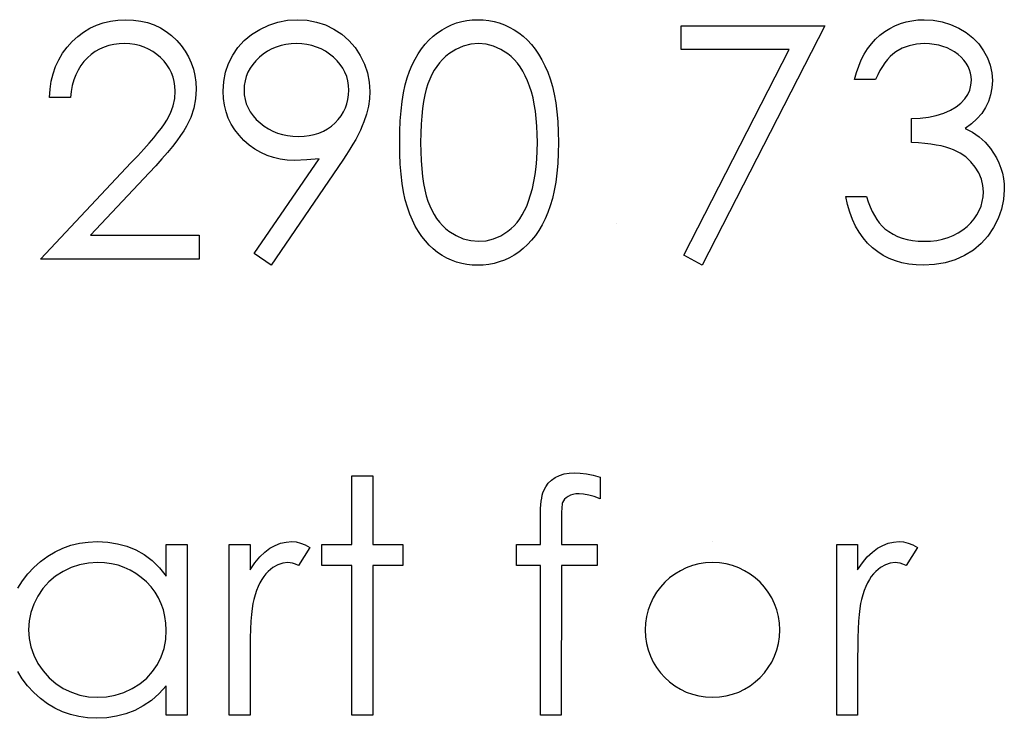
# Model space of a CAD drawing. Header units: inches. Extents: x 370 to 474, y 80 to 168.
# Tile 98 of 170: x 431.206 to 431.787, y 85.072 to 85.484. Entities that reach past the tile are written whole.
import ezdxf

# ---------------------------------------------------------------- set-up
doc = ezdxf.new("R2010")
doc.units = ezdxf.units.IN
doc.header["$LTSCALE"] = 0.5
doc.header["$MEASUREMENT"] = 0

msp = doc.modelspace()

# ---------------------------------------------------------------- linework, layer by layer
at = {"color": 7, "linetype": 'Continuous'}
for p, q in [((431.25549, 85.48234), (431.25972, 85.48336)), ((431.25972, 85.48336), (431.26413, 85.48397)), ((431.26413, 85.48397), (431.26874, 85.48417)), ((431.26874, 85.48417), (431.26874, 85.48417)), ((431.26874, 85.48417), (431.27327, 85.48397)), ((431.27327, 85.48397), (431.2776, 85.48339)), ((431.2776, 85.48339), (431.28169, 85.48245)), ((431.35318, 85.48096), (431.35865, 85.48276)), ((431.35865, 85.48276), (431.36431, 85.48381)), ((431.36431, 85.48381), (431.37013, 85.48417)), ((431.37013, 85.48417), (431.37013, 85.48417)), ((431.37013, 85.48417), (431.37584, 85.48381)), ((431.37584, 85.48381), (431.38134, 85.48279)), ((431.38134, 85.48279), (431.38661, 85.48105)), ((431.46406, 85.48223), (431.46707, 85.48309)), ((431.46707, 85.48309), (431.47016, 85.4837)), ((431.47016, 85.4837), (431.47331, 85.48405)), ((431.47331, 85.48405), (431.47657, 85.48417)), ((431.47657, 85.48417), (431.47657, 85.48417)), ((431.47657, 85.48417), (431.47985, 85.48405)), ((431.47985, 85.48405), (431.48308, 85.4837)), ((431.48308, 85.4837), (431.4862, 85.48309)), ((431.4862, 85.48309), (431.48926, 85.48223)), ((431.72599, 85.48187), (431.72933, 85.48287)), ((431.72933, 85.48287), (431.73278, 85.48359)), ((431.73278, 85.48359), (431.73634, 85.48403)), ((431.73634, 85.48403), (431.74004, 85.48417)), ((431.74004, 85.48417), (431.74004, 85.48417)), ((431.74004, 85.48417), (431.74542, 85.48386)), ((431.74542, 85.48386), (431.75061, 85.48292)), ((431.75061, 85.48292), (431.75561, 85.48138)), ((431.24042, 85.47428), (431.24393, 85.47691)), ((431.24393, 85.47691), (431.2476, 85.47911)), ((431.2476, 85.47911), (431.25144, 85.48094)), ((431.25144, 85.48094), (431.25549, 85.48234)), ((431.28169, 85.48245), (431.28558, 85.48113)), ((431.28558, 85.48113), (431.28922, 85.47939)), ((431.28922, 85.47939), (431.29265, 85.47729)), ((431.29265, 85.47729), (431.29588, 85.47484)), ((431.34302, 85.47539), (431.34791, 85.47848)), ((431.34791, 85.47848), (431.35318, 85.48096)), ((431.38661, 85.48105), (431.39166, 85.47862)), ((431.39166, 85.47862), (431.39635, 85.47555)), ((431.45277, 85.47646), (431.45548, 85.47826)), ((431.45548, 85.47826), (431.45827, 85.47983)), ((431.45827, 85.47983), (431.46111, 85.48116)), ((431.46111, 85.48116), (431.46406, 85.48223)), ((431.48926, 85.48223), (431.49225, 85.48116)), ((431.49225, 85.48116), (431.49514, 85.47983)), ((431.49514, 85.47983), (431.49799, 85.47826)), ((431.49799, 85.47826), (431.50072, 85.47644)), ((431.59656, 85.48063), (431.68136, 85.48063)), ((431.59656, 85.4665), (431.59656, 85.48063)), ((431.68136, 85.48063), (431.60892, 85.3393)), ((431.68136, 85.48063), (431.68136, 85.48063)), ((431.71396, 85.475), (431.71677, 85.47715)), ((431.71677, 85.47715), (431.71972, 85.479)), ((431.71972, 85.479), (431.72279, 85.48058)), ((431.72279, 85.48058), (431.72599, 85.48187)), ((431.75561, 85.48138), (431.76044, 85.47922)), ((431.76044, 85.47922), (431.76491, 85.47655)), ((431.23413, 85.46791), (431.23714, 85.47125)), ((431.23714, 85.47125), (431.24042, 85.47428)), ((431.29588, 85.47484), (431.29886, 85.47196)), ((431.29886, 85.47196), (431.30156, 85.46885)), ((431.33502, 85.4678), (431.33872, 85.47183)), ((431.33872, 85.47183), (431.34302, 85.47539)), ((431.39635, 85.47555), (431.40049, 85.47196)), ((431.40049, 85.47196), (431.40411, 85.4678)), ((431.44549, 85.4697), (431.44775, 85.47219)), ((431.44775, 85.47219), (431.45018, 85.47442)), ((431.45018, 85.47442), (431.45277, 85.47646)), ((431.50072, 85.47644), (431.50334, 85.47439)), ((431.50334, 85.47439), (431.50585, 85.47207)), ((431.50585, 85.47207), (431.5082, 85.46954)), ((431.70888, 85.46992), (431.71131, 85.4726)), ((431.71131, 85.4726), (431.71396, 85.475)), ((431.76491, 85.47655), (431.76883, 85.47343)), ((431.76883, 85.47343), (431.77223, 85.46987)), ((431.23151, 85.46435), (431.23413, 85.46791)), ((431.2508, 85.46534), (431.2484, 85.46363)), ((431.25334, 85.46678), (431.2508, 85.46534)), ((431.25602, 85.46793), (431.25334, 85.46678)), ((431.25883, 85.46885), (431.25602, 85.46793)), ((431.26179, 85.46951), (431.25883, 85.46885)), ((431.26488, 85.46989), (431.26179, 85.46951)), ((431.26811, 85.47003), (431.26488, 85.46989)), ((431.2712, 85.46989), (431.26811, 85.47003)), ((431.26811, 85.47003), (431.26811, 85.47003)), ((431.27415, 85.46951), (431.2712, 85.46989)), ((431.27697, 85.46887), (431.27415, 85.46951)), ((431.2797, 85.46796), (431.27697, 85.46887)), ((431.2823, 85.4668), (431.2797, 85.46796)), ((431.28475, 85.46539), (431.2823, 85.4668)), ((431.2871, 85.46371), (431.28475, 85.46539)), ((431.30156, 85.46885), (431.30388, 85.46559)), ((431.30388, 85.46559), (431.30587, 85.46219)), ((431.3319, 85.46327), (431.33502, 85.4678)), ((431.35241, 85.46551), (431.34998, 85.46388)), ((431.35498, 85.46689), (431.35241, 85.46551)), ((431.35765, 85.46802), (431.35498, 85.46689)), ((431.36044, 85.4689), (431.35765, 85.46802)), ((431.36334, 85.46954), (431.36044, 85.4689)), ((431.36635, 85.46989), (431.36334, 85.46954)), ((431.36949, 85.47003), (431.36635, 85.46989)), ((431.37267, 85.46989), (431.36949, 85.47003)), ((431.36949, 85.47003), (431.36949, 85.47003)), ((431.37571, 85.46954), (431.37267, 85.46989)), ((431.37863, 85.4689), (431.37571, 85.46954)), ((431.38142, 85.46802), (431.37863, 85.4689)), ((431.3841, 85.46689), (431.38142, 85.46802)), ((431.38666, 85.46551), (431.3841, 85.46689)), ((431.38909, 85.46388), (431.38666, 85.46551)), ((431.40411, 85.4678), (431.4072, 85.46308)), ((431.44137, 85.46404), (431.44336, 85.467)), ((431.44336, 85.467), (431.44549, 85.4697)), ((431.4637, 85.46664), (431.45954, 85.46401)), ((431.46798, 85.46854), (431.4637, 85.46664)), ((431.47243, 85.46965), (431.46798, 85.46854)), ((431.47698, 85.47003), (431.47243, 85.46965)), ((431.48148, 85.46965), (431.47698, 85.47003)), ((431.47698, 85.47003), (431.47698, 85.47003)), ((431.48587, 85.46854), (431.48148, 85.46965)), ((431.49012, 85.46664), (431.48587, 85.46854)), ((431.49429, 85.46401), (431.49012, 85.46664)), ((431.5082, 85.46954), (431.51041, 85.46678)), ((431.51041, 85.46678), (431.51248, 85.46374)), ((431.6604, 85.4665), (431.59656, 85.4665)), ((431.59656, 85.4665), (431.59656, 85.4665)), ((431.59824, 85.34518), (431.6604, 85.4665)), ((431.6604, 85.4665), (431.6604, 85.4665)), ((431.70471, 85.46388), (431.70667, 85.46702)), ((431.70667, 85.46702), (431.70888, 85.46992)), ((431.72337, 85.4652), (431.72163, 85.46388)), ((431.72709, 85.46733), (431.72337, 85.4652)), ((431.73112, 85.46882), (431.72709, 85.46733)), ((431.73551, 85.46973), (431.73112, 85.46882)), ((431.74021, 85.47003), (431.73551, 85.46973)), ((431.74313, 85.46992), (431.74021, 85.47003)), ((431.74021, 85.47003), (431.74021, 85.47003)), ((431.74595, 85.46962), (431.74313, 85.46992)), ((431.74862, 85.46912), (431.74595, 85.46962)), ((431.75116, 85.46843), (431.74862, 85.46912)), ((431.75359, 85.46752), (431.75116, 85.46843)), ((431.75588, 85.46642), (431.75359, 85.46752)), ((431.75804, 85.46512), (431.75588, 85.46642)), ((431.77223, 85.46987), (431.7751, 85.46589)), ((431.7751, 85.46589), (431.77736, 85.46164)), ((431.22742, 85.45653), (431.22927, 85.46054)), ((431.22927, 85.46054), (431.23151, 85.46435)), ((431.24407, 85.45949), (431.24224, 85.45709)), ((431.24614, 85.46167), (431.24407, 85.45949)), ((431.2484, 85.46363), (431.24614, 85.46167)), ((431.28933, 85.46178), (431.2871, 85.46371)), ((431.29138, 85.45965), (431.28933, 85.46178)), ((431.29312, 85.45745), (431.29138, 85.45965)), ((431.30587, 85.46219), (431.3075, 85.45869)), ((431.32944, 85.45838), (431.3319, 85.46327)), ((431.34553, 85.45996), (431.34371, 85.45778)), ((431.34766, 85.462), (431.34553, 85.45996)), ((431.34998, 85.46388), (431.34766, 85.462)), ((431.39141, 85.462), (431.38909, 85.46388)), ((431.39354, 85.45996), (431.39141, 85.462)), ((431.39539, 85.45778), (431.39354, 85.45996)), ((431.4072, 85.46308), (431.40966, 85.45802)), ((431.43784, 85.4575), (431.43952, 85.4609)), ((431.43952, 85.4609), (431.44137, 85.46404)), ((431.4557, 85.46067), (431.45396, 85.45872)), ((431.45755, 85.46244), (431.4557, 85.46067)), ((431.45954, 85.46401), (431.45755, 85.46244)), ((431.49628, 85.46241), (431.49429, 85.46401)), ((431.49815, 85.46059), (431.49628, 85.46241)), ((431.49995, 85.45855), (431.49815, 85.46059)), ((431.51248, 85.46374), (431.51441, 85.46048)), ((431.51441, 85.46048), (431.51618, 85.45698)), ((431.70142, 85.45684), (431.70294, 85.46048)), ((431.70294, 85.46048), (431.70471, 85.46388)), ((431.71837, 85.46065), (431.71685, 85.45869)), ((431.71997, 85.46236), (431.71837, 85.46065)), ((431.72163, 85.46388), (431.71997, 85.46236)), ((431.76005, 85.4636), (431.75804, 85.46512)), ((431.7619, 85.46197), (431.76005, 85.4636)), ((431.7635, 85.46026), (431.7619, 85.46197)), ((431.76486, 85.45847), (431.7635, 85.46026)), ((431.77736, 85.46164), (431.77899, 85.45731)), ((431.22593, 85.45228), (431.22742, 85.45653)), ((431.24064, 85.45446), (431.23926, 85.45165)), ((431.24224, 85.45709), (431.24064, 85.45446)), ((431.29461, 85.45515), (431.29312, 85.45745)), ((431.29585, 85.45273), (431.29461, 85.45515)), ((431.3075, 85.45869), (431.30874, 85.45502)), ((431.30874, 85.45502), (431.30965, 85.45121)), ((431.32768, 85.45319), (431.32944, 85.45838)), ((431.34217, 85.45551), (431.3409, 85.45317)), ((431.34371, 85.45778), (431.34217, 85.45551)), ((431.39693, 85.45551), (431.39539, 85.45778)), ((431.3982, 85.45317), (431.39693, 85.45551)), ((431.40966, 85.45802), (431.41142, 85.45278)), ((431.43497, 85.44996), (431.43632, 85.45388)), ((431.43632, 85.45388), (431.43784, 85.4575)), ((431.45087, 85.4543), (431.44949, 85.45181)), ((431.45236, 85.45659), (431.45087, 85.4543)), ((431.45396, 85.45872), (431.45236, 85.45659)), ((431.5016, 85.45629), (431.49995, 85.45855)), ((431.50315, 85.4538), (431.5016, 85.45629)), ((431.50458, 85.4511), (431.50315, 85.4538)), ((431.51618, 85.45698), (431.51783, 85.45322)), ((431.7001, 85.45297), (431.70142, 85.45684)), ((431.71398, 85.45419), (431.71266, 85.45162)), ((431.71536, 85.45653), (431.71398, 85.45419)), ((431.71685, 85.45869), (431.71536, 85.45653)), ((431.76596, 85.45662), (431.76486, 85.45847)), ((431.76682, 85.45466), (431.76596, 85.45662)), ((431.76742, 85.45267), (431.76682, 85.45466)), ((431.77899, 85.45731), (431.77995, 85.45289)), ((431.22414, 85.44315), (431.22485, 85.44784)), ((431.22485, 85.44784), (431.22593, 85.45228)), ((431.23813, 85.44861), (431.23725, 85.44536)), ((431.23926, 85.45165), (431.23813, 85.44861)), ((431.29679, 85.45021), (431.29585, 85.45273)), ((431.29745, 85.44762), (431.29679, 85.45021)), ((431.30965, 85.45121), (431.31018, 85.44729)), ((431.32627, 85.44196), (431.32663, 85.44773)), ((431.32663, 85.44773), (431.32768, 85.45319)), ((431.33919, 85.44812), (431.33877, 85.44544)), ((431.3399, 85.45068), (431.33919, 85.44812)), ((431.3409, 85.45317), (431.3399, 85.45068)), ((431.3992, 85.45068), (431.3982, 85.45317)), ((431.39991, 85.44812), (431.3992, 85.45068)), ((431.40033, 85.44544), (431.39991, 85.44812)), ((431.41142, 85.45278), (431.41247, 85.4474)), ((431.43378, 85.44566), (431.43497, 85.44996)), ((431.44825, 85.44916), (431.44711, 85.44632)), ((431.44949, 85.45181), (431.44825, 85.44916)), ((431.50591, 85.4482), (431.50458, 85.4511)), ((431.50712, 85.44505), (431.50591, 85.4482)), ((431.51783, 85.45322), (431.5193, 85.44919)), ((431.5193, 85.44919), (431.52059, 85.44483)), ((431.69902, 85.44883), (431.7001, 85.45297)), ((431.71139, 85.44883), (431.69902, 85.44883)), ((431.69902, 85.44883), (431.69902, 85.44883)), ((431.71266, 85.45162), (431.71139, 85.44883)), ((431.76781, 85.45057), (431.76742, 85.45267)), ((431.76767, 85.44549), (431.76792, 85.44842)), ((431.76792, 85.44842), (431.76781, 85.45057)), ((431.76792, 85.44842), (431.76792, 85.44842)), ((431.77995, 85.45289), (431.78029, 85.44836)), ((431.78029, 85.44836), (431.78004, 85.444)), ((431.78029, 85.44836), (431.78029, 85.44836)), ((431.2238, 85.43823), (431.22414, 85.44315)), ((431.23658, 85.4419), (431.23617, 85.43823)), ((431.23725, 85.44536), (431.23658, 85.4419)), ((431.29786, 85.44491), (431.29745, 85.44762)), ((431.2977, 85.43763), (431.298, 85.4421)), ((431.298, 85.4421), (431.29786, 85.44491)), ((431.298, 85.4421), (431.298, 85.4421)), ((431.31037, 85.4432), (431.31001, 85.43746)), ((431.31018, 85.44729), (431.31037, 85.4432)), ((431.31037, 85.4432), (431.31037, 85.4432)), ((431.32646, 85.43774), (431.32627, 85.44196)), ((431.32627, 85.44196), (431.32627, 85.44196)), ((431.33877, 85.44544), (431.33863, 85.44265)), ((431.33863, 85.44265), (431.33863, 85.44265)), ((431.33863, 85.44265), (431.33877, 85.43986)), ((431.40047, 85.44265), (431.40033, 85.44544)), ((431.40033, 85.43986), (431.40047, 85.44265)), ((431.40047, 85.44265), (431.40047, 85.44265)), ((431.41247, 85.4474), (431.41283, 85.44182)), ((431.43276, 85.44097), (431.43378, 85.44566)), ((431.44612, 85.44323), (431.44527, 85.43978)), ((431.44711, 85.44632), (431.44612, 85.44323)), ((431.5082, 85.44168), (431.50712, 85.44505)), ((431.52059, 85.44483), (431.52167, 85.44014)), ((431.76574, 85.44), (431.76695, 85.44268)), ((431.76695, 85.44268), (431.76767, 85.44549)), ((431.78004, 85.444), (431.77929, 85.43989)), ((431.23617, 85.43823), (431.2238, 85.43823)), ((431.2238, 85.43823), (431.2238, 85.43823)), ((431.29679, 85.43329), (431.2977, 85.43763)), ((431.31001, 85.43746), (431.30893, 85.43191)), ((431.32704, 85.43368), (431.32646, 85.43774)), ((431.33877, 85.43986), (431.33921, 85.43718)), ((431.33921, 85.43718), (431.33996, 85.43462)), ((431.39933, 85.43462), (431.39997, 85.43718)), ((431.39997, 85.43718), (431.40033, 85.43986)), ((431.41261, 85.43749), (431.41198, 85.43307)), ((431.41283, 85.44182), (431.41261, 85.43749)), ((431.41283, 85.44182), (431.41283, 85.44182)), ((431.43196, 85.43589), (431.43276, 85.44097)), ((431.44527, 85.43978), (431.44452, 85.436)), ((431.50917, 85.4381), (431.5082, 85.44168)), ((431.50994, 85.43429), (431.50917, 85.4381)), ((431.52167, 85.44014), (431.52255, 85.43511)), ((431.76179, 85.435), (431.76403, 85.43741)), ((431.76403, 85.43741), (431.76574, 85.44)), ((431.77929, 85.43989), (431.77802, 85.436)), ((431.29524, 85.42904), (431.29679, 85.43329)), ((431.30893, 85.43191), (431.30717, 85.42653)), ((431.32801, 85.42979), (431.32704, 85.43368)), ((431.33996, 85.43462), (431.34098, 85.43213)), ((431.34098, 85.43213), (431.34231, 85.42976)), ((431.39729, 85.42976), (431.39842, 85.43213)), ((431.39842, 85.43213), (431.39933, 85.43462)), ((431.41198, 85.43307), (431.41087, 85.42852)), ((431.43086, 85.42454), (431.43133, 85.43042)), ((431.43133, 85.43042), (431.43196, 85.43589)), ((431.44394, 85.43183), (431.44347, 85.42733)), ((431.44452, 85.436), (431.44394, 85.43183)), ((431.5106, 85.43023), (431.50994, 85.43429)), ((431.52255, 85.43511), (431.52324, 85.42976)), ((431.75158, 85.42912), (431.75558, 85.43086)), ((431.75558, 85.43086), (431.75898, 85.43282)), ((431.75898, 85.43282), (431.76179, 85.435)), ((431.77626, 85.43233), (431.77399, 85.4289)), ((431.77802, 85.436), (431.77626, 85.43233)), ((431.29168, 85.42272), (431.29309, 85.4249)), ((431.29309, 85.4249), (431.29524, 85.42904)), ((431.30717, 85.42653), (431.30465, 85.42134)), ((431.32933, 85.42609), (431.32801, 85.42979)), ((431.33107, 85.42253), (431.32933, 85.42609)), ((431.34231, 85.42976), (431.34393, 85.4275)), ((431.34393, 85.4275), (431.34584, 85.42534)), ((431.34584, 85.42534), (431.34805, 85.42327)), ((431.39232, 85.42327), (431.39423, 85.42534)), ((431.39423, 85.42534), (431.39588, 85.4275)), ((431.39588, 85.4275), (431.39729, 85.42976)), ((431.41087, 85.42852), (431.40935, 85.42388)), ((431.43058, 85.4183), (431.43086, 85.42454)), ((431.44347, 85.42733), (431.44314, 85.4225)), ((431.5111, 85.42595), (431.5106, 85.43023)), ((431.51149, 85.42145), (431.5111, 85.42595)), ((431.52324, 85.42976), (431.52374, 85.42405)), ((431.73259, 85.42587), (431.73769, 85.42606)), ((431.73259, 85.41173), (431.73259, 85.42587)), ((431.73259, 85.42587), (431.73259, 85.42587)), ((431.73769, 85.42606), (431.74255, 85.4267)), ((431.74255, 85.4267), (431.74719, 85.42769)), ((431.74719, 85.42769), (431.75158, 85.42912)), ((431.77123, 85.4257), (431.76797, 85.42275)), ((431.77399, 85.4289), (431.77123, 85.4257)), ((431.28782, 85.41756), (431.28994, 85.42026)), ((431.28994, 85.42026), (431.29168, 85.42272)), ((431.30305, 85.41869), (431.30115, 85.41579)), ((431.30465, 85.42134), (431.30305, 85.41869)), ((431.33317, 85.41916), (431.33107, 85.42253)), ((431.33568, 85.41596), (431.33317, 85.41916)), ((431.34805, 85.42327), (431.35045, 85.4214)), ((431.35045, 85.4214), (431.35299, 85.41977)), ((431.35299, 85.41977), (431.35567, 85.41839)), ((431.38548, 85.41839), (431.38793, 85.41977)), ((431.38793, 85.41977), (431.3902, 85.4214)), ((431.3902, 85.4214), (431.39232, 85.42327)), ((431.40728, 85.41897), (431.40599, 85.41632)), ((431.40841, 85.42148), (431.40728, 85.41897)), ((431.40935, 85.42388), (431.40841, 85.42148)), ((431.44314, 85.4225), (431.44292, 85.41728)), ((431.51168, 85.4167), (431.51149, 85.42145)), ((431.52374, 85.42405), (431.52402, 85.41803)), ((431.76797, 85.42275), (431.76419, 85.42002)), ((431.76419, 85.42002), (431.76419, 85.42002)), ((431.76419, 85.42002), (431.76853, 85.41778)), ((431.28254, 85.41129), (431.28536, 85.41455)), ((431.28536, 85.41455), (431.28782, 85.41756)), ((431.30115, 85.41579), (431.29889, 85.41267)), ((431.33855, 85.41292), (431.33568, 85.41596)), ((431.3417, 85.41016), (431.33855, 85.41292)), ((431.35567, 85.41839), (431.35843, 85.41728)), ((431.35843, 85.41728), (431.36132, 85.4164)), ((431.36132, 85.4164), (431.36436, 85.41576)), ((431.36436, 85.41576), (431.36751, 85.41541)), ((431.36751, 85.41541), (431.37076, 85.41527)), ((431.37076, 85.41527), (431.37405, 85.41541)), ((431.37405, 85.41541), (431.37714, 85.41576)), ((431.37714, 85.41576), (431.38009, 85.4164)), ((431.38009, 85.4164), (431.38285, 85.41728)), ((431.38285, 85.41728), (431.38548, 85.41839)), ((431.40452, 85.41358), (431.40289, 85.41069)), ((431.40599, 85.41632), (431.40452, 85.41358)), ((431.4305, 85.41168), (431.43058, 85.4183)), ((431.44292, 85.41728), (431.44286, 85.41173)), ((431.51176, 85.41173), (431.51168, 85.4167)), ((431.52402, 85.41803), (431.52413, 85.41168)), ((431.76853, 85.41778), (431.77247, 85.41507)), ((431.77247, 85.41507), (431.77601, 85.4119)), ((431.27584, 85.40395), (431.27937, 85.40776)), ((431.27937, 85.40776), (431.28254, 85.41129)), ((431.29629, 85.40936), (431.29334, 85.40577)), ((431.29889, 85.41267), (431.29629, 85.40936)), ((431.34504, 85.40776), (431.3417, 85.41016)), ((431.34852, 85.40574), (431.34504, 85.40776)), ((431.4011, 85.4077), (431.39911, 85.40459)), ((431.40289, 85.41069), (431.4011, 85.4077)), ((431.43058, 85.40511), (431.4305, 85.41168)), ((431.44286, 85.41173), (431.44292, 85.40621)), ((431.51168, 85.40677), (431.51176, 85.41173)), ((431.51176, 85.41173), (431.51176, 85.41173)), ((431.52413, 85.41168), (431.52402, 85.40536)), ((431.52413, 85.41168), (431.52413, 85.41168)), ((431.73664, 85.41149), (431.73259, 85.41173)), ((431.73259, 85.41173), (431.73259, 85.41173)), ((431.74045, 85.41115), (431.73664, 85.41149)), ((431.74396, 85.41074), (431.74045, 85.41115)), ((431.74719, 85.41024), (431.74396, 85.41074)), ((431.75017, 85.40966), (431.74719, 85.41024)), ((431.75285, 85.40903), (431.75017, 85.40966)), ((431.75528, 85.40828), (431.75285, 85.40903)), ((431.7574, 85.40746), (431.75528, 85.40828)), ((431.76121, 85.40552), (431.7574, 85.40746)), ((431.77601, 85.4119), (431.77913, 85.40826)), ((431.77913, 85.40826), (431.77913, 85.40826)), ((431.77913, 85.40826), (431.78106, 85.4055)), ((431.27194, 85.39986), (431.27584, 85.40395)), ((431.29008, 85.40199), (431.28646, 85.39799)), ((431.29334, 85.40577), (431.29008, 85.40199)), ((431.34465, 85.34618), (431.38296, 85.40218)), ((431.35219, 85.40409), (431.34852, 85.40574)), ((431.356, 85.40279), (431.35219, 85.40409)), ((431.39696, 85.40136), (431.35453, 85.3393)), ((431.36, 85.40188), (431.356, 85.40279)), ((431.36414, 85.40133), (431.36, 85.40188)), ((431.36847, 85.40113), (431.36414, 85.40133)), ((431.37562, 85.40141), (431.36847, 85.40113)), ((431.38296, 85.40218), (431.37562, 85.40141)), ((431.38296, 85.40218), (431.38296, 85.40218)), ((431.39911, 85.40459), (431.39696, 85.40136)), ((431.39696, 85.40136), (431.39696, 85.40136)), ((431.43086, 85.3989), (431.43058, 85.40511)), ((431.44292, 85.40621), (431.44314, 85.40102)), ((431.51102, 85.39735), (431.51143, 85.40196)), ((431.51143, 85.40196), (431.51168, 85.40677)), ((431.52402, 85.40536), (431.52374, 85.39937)), ((431.76463, 85.40318), (431.76121, 85.40552)), ((431.76762, 85.40039), (431.76463, 85.40318)), ((431.78106, 85.4055), (431.78271, 85.40263)), ((431.78271, 85.40263), (431.78415, 85.3997)), ((431.2185, 85.34284), (431.27194, 85.39986)), ((431.27194, 85.39986), (431.27194, 85.39986)), ((431.28646, 85.39799), (431.28252, 85.39374)), ((431.36847, 85.40113), (431.36847, 85.40113)), ((431.43133, 85.39305), (431.43086, 85.3989)), ((431.44314, 85.40102), (431.44347, 85.39617)), ((431.44347, 85.39617), (431.44391, 85.39169)), ((431.51046, 85.39294), (431.51102, 85.39735)), ((431.52374, 85.39937), (431.52324, 85.39368)), ((431.77021, 85.39719), (431.76762, 85.40039)), ((431.77231, 85.39374), (431.77021, 85.39719)), ((431.78415, 85.3997), (431.78531, 85.39666)), ((431.78531, 85.39666), (431.78619, 85.39357)), ((431.28252, 85.39374), (431.24804, 85.35697)), ((431.28252, 85.39374), (431.28252, 85.39374)), ((431.43199, 85.38761), (431.43133, 85.39305)), ((431.44391, 85.39169), (431.44452, 85.38755)), ((431.50972, 85.38871), (431.51046, 85.39294)), ((431.52324, 85.39368), (431.52258, 85.38835)), ((431.7738, 85.39015), (431.77231, 85.39374)), ((431.77468, 85.38642), (431.7738, 85.39015)), ((431.78619, 85.39357), (431.78683, 85.3904)), ((431.78683, 85.3904), (431.78721, 85.38711)), ((431.43282, 85.38253), (431.43199, 85.38761)), ((431.44452, 85.38755), (431.44524, 85.38374)), ((431.50776, 85.38079), (431.50884, 85.38466)), ((431.50884, 85.38466), (431.50972, 85.38871)), ((431.52258, 85.38835), (431.5217, 85.38336)), ((431.77499, 85.38259), (431.77468, 85.38642)), ((431.78735, 85.38377), (431.78697, 85.378)), ((431.78721, 85.38711), (431.78735, 85.38377)), ((431.78735, 85.38377), (431.78735, 85.38377)), ((431.43381, 85.37781), (431.43282, 85.38253)), ((431.44524, 85.38374), (431.44609, 85.38029)), ((431.44609, 85.38029), (431.44709, 85.3772)), ((431.50654, 85.37709), (431.50776, 85.38079)), ((431.52062, 85.37869), (431.51938, 85.37433)), ((431.5217, 85.38336), (431.52062, 85.37869)), ((431.69477, 85.37508), (431.69372, 85.37994)), ((431.69372, 85.37994), (431.69372, 85.37994)), ((431.69372, 85.37994), (431.70609, 85.37994)), ((431.70609, 85.37994), (431.70609, 85.37994)), ((431.70609, 85.37994), (431.70708, 85.37676)), ((431.77438, 85.37693), (431.77485, 85.37971)), ((431.77485, 85.37971), (431.77499, 85.38259)), ((431.77499, 85.38259), (431.77499, 85.38259)), ((431.78697, 85.378), (431.78578, 85.37237)), ((431.43502, 85.37348), (431.43381, 85.37781)), ((431.4364, 85.36953), (431.43502, 85.37348)), ((431.44709, 85.3772), (431.44822, 85.37436)), ((431.44822, 85.37436), (431.44946, 85.37171)), ((431.50423, 85.37154), (431.50544, 85.37422)), ((431.50544, 85.37422), (431.50654, 85.37709)), ((431.50654, 85.37709), (431.50654, 85.37709)), ((431.51938, 85.37433), (431.51792, 85.37033)), ((431.6961, 85.37055), (431.69477, 85.37508)), ((431.70708, 85.37676), (431.70816, 85.37381)), ((431.70816, 85.37381), (431.70937, 85.37107)), ((431.77258, 85.37163), (431.77363, 85.37422)), ((431.77363, 85.37422), (431.77438, 85.37693)), ((431.78578, 85.37237), (431.78382, 85.36685)), ((431.43795, 85.36589), (431.4364, 85.36953)), ((431.44946, 85.37171), (431.45081, 85.36923)), ((431.45081, 85.36923), (431.4523, 85.36693)), ((431.4523, 85.36693), (431.45393, 85.36481)), ((431.49981, 85.36462), (431.50141, 85.36674)), ((431.50141, 85.36674), (431.50287, 85.36903)), ((431.50287, 85.36903), (431.50423, 85.37154)), ((431.51629, 85.3666), (431.51452, 85.36313)), ((431.51792, 85.37033), (431.51629, 85.3666)), ((431.69767, 85.3663), (431.6961, 85.37055)), ((431.70937, 85.37107), (431.71067, 85.36859)), ((431.71067, 85.36859), (431.71205, 85.36633)), ((431.76762, 85.36439), (431.76958, 85.36671)), ((431.76958, 85.36671), (431.77123, 85.36911)), ((431.77123, 85.36911), (431.77258, 85.37163)), ((431.78382, 85.36685), (431.78106, 85.3615)), ((431.43966, 85.36246), (431.43795, 85.36589)), ((431.44151, 85.35929), (431.43966, 85.36246)), ((431.45393, 85.36481), (431.45567, 85.36285)), ((431.45567, 85.36285), (431.45755, 85.36108)), ((431.45755, 85.36108), (431.45954, 85.35948)), ((431.49432, 85.35934), (431.49628, 85.36092)), ((431.49628, 85.36092), (431.4981, 85.36266)), ((431.4981, 85.36266), (431.49981, 85.36462)), ((431.51452, 85.36313), (431.51262, 85.35987)), ((431.55858, 85.36404), (431.55858, 85.36404)), ((431.69952, 85.36238), (431.69767, 85.3663)), ((431.70162, 85.35874), (431.69952, 85.36238)), ((431.71205, 85.36633), (431.71357, 85.36428)), ((431.71357, 85.36428), (431.71517, 85.36246)), ((431.71517, 85.36246), (431.71688, 85.36089)), ((431.71688, 85.36089), (431.71688, 85.36089)), ((431.71688, 85.36089), (431.71923, 85.35915)), ((431.76284, 85.36012), (431.76535, 85.36216)), ((431.76535, 85.36216), (431.76762, 85.36439)), ((431.78106, 85.3615), (431.77764, 85.3565)), ((431.24804, 85.35697), (431.24804, 85.35697)), ((431.24804, 85.35697), (431.31213, 85.35697)), ((431.31213, 85.35697), (431.31213, 85.35697)), ((431.31213, 85.35697), (431.31213, 85.34284)), ((431.4435, 85.35636), (431.44151, 85.35929)), ((431.44562, 85.35363), (431.4435, 85.35636)), ((431.45954, 85.35948), (431.46373, 85.35683)), ((431.46373, 85.35683), (431.46804, 85.35495)), ((431.46804, 85.35495), (431.47245, 85.35382)), ((431.48154, 85.3538), (431.48595, 85.35493)), ((431.48595, 85.35493), (431.4902, 85.35675)), ((431.4902, 85.35675), (431.49432, 85.35934)), ((431.51055, 85.35683), (431.50834, 85.35404)), ((431.51262, 85.35987), (431.51055, 85.35683)), ((431.70399, 85.3554), (431.70162, 85.35874)), ((431.70661, 85.35236), (431.70399, 85.3554)), ((431.71923, 85.35915), (431.72171, 85.35763)), ((431.72171, 85.35763), (431.72436, 85.35633)), ((431.72436, 85.35633), (431.72715, 85.35531)), ((431.72715, 85.35531), (431.7301, 85.35449)), ((431.75092, 85.35465), (431.7542, 85.35562)), ((431.7542, 85.35562), (431.75726, 85.35683)), ((431.75726, 85.35683), (431.76016, 85.35835)), ((431.76016, 85.35835), (431.76284, 85.36012)), ((431.77764, 85.3565), (431.77366, 85.35211)), ((431.44789, 85.35115), (431.44562, 85.35363)), ((431.45032, 85.34891), (431.44789, 85.35115)), ((431.45288, 85.34689), (431.45032, 85.34891)), ((431.47245, 85.35382), (431.47698, 85.35344)), ((431.47698, 85.35344), (431.48154, 85.3538)), ((431.47698, 85.35344), (431.47698, 85.35344)), ((431.50345, 85.34919), (431.5008, 85.34712)), ((431.50596, 85.3515), (431.50345, 85.34919)), ((431.50834, 85.35404), (431.50596, 85.3515)), ((431.70951, 85.34963), (431.70661, 85.35236)), ((431.71263, 85.3472), (431.70951, 85.34963)), ((431.7301, 85.35449), (431.73322, 85.35391)), ((431.73322, 85.35391), (431.73648, 85.35355)), ((431.73648, 85.35355), (431.7399, 85.35344)), ((431.7399, 85.35344), (431.74377, 85.35357)), ((431.7399, 85.35344), (431.7399, 85.35344)), ((431.74377, 85.35357), (431.74744, 85.35399)), ((431.74744, 85.35399), (431.75092, 85.35465)), ((431.77366, 85.35211), (431.76908, 85.3483)), ((431.35453, 85.3393), (431.34465, 85.34618)), ((431.34465, 85.34618), (431.34465, 85.34618)), ((431.45556, 85.34513), (431.45288, 85.34689)), ((431.45832, 85.34358), (431.45556, 85.34513)), ((431.46116, 85.34226), (431.45832, 85.34358)), ((431.4952, 85.34369), (431.49227, 85.34237)), ((431.49804, 85.34529), (431.4952, 85.34369)), ((431.5008, 85.34712), (431.49804, 85.34529)), ((431.60892, 85.3393), (431.59824, 85.34518)), ((431.59824, 85.34518), (431.59824, 85.34518)), ((431.71594, 85.3451), (431.71263, 85.3472)), ((431.71942, 85.34333), (431.71594, 85.3451)), ((431.72309, 85.3419), (431.71942, 85.34333)), ((431.76394, 85.3451), (431.75837, 85.34256)), ((431.76908, 85.3483), (431.76394, 85.3451)), ((431.31213, 85.34284), (431.2185, 85.34284)), ((431.2185, 85.34284), (431.2185, 85.34284)), ((431.31213, 85.34284), (431.31213, 85.34284)), ((431.46409, 85.34121), (431.46116, 85.34226)), ((431.46707, 85.34038), (431.46409, 85.34121)), ((431.47016, 85.33977), (431.46707, 85.34038)), ((431.47331, 85.33941), (431.47016, 85.33977)), ((431.47657, 85.3393), (431.47331, 85.33941)), ((431.47985, 85.33941), (431.47657, 85.3393)), ((431.47657, 85.3393), (431.47657, 85.3393)), ((431.48308, 85.3398), (431.47985, 85.33941)), ((431.48623, 85.34041), (431.48308, 85.3398)), ((431.48929, 85.34126), (431.48623, 85.34041)), ((431.49227, 85.34237), (431.48929, 85.34126)), ((431.60892, 85.3393), (431.60892, 85.3393)), ((431.72696, 85.34077), (431.72309, 85.3419)), ((431.73101, 85.33994), (431.72696, 85.34077)), ((431.73526, 85.33947), (431.73101, 85.33994)), ((431.73968, 85.3393), (431.73526, 85.33947)), ((431.74622, 85.33966), (431.73968, 85.3393)), ((431.73968, 85.3393), (431.73968, 85.3393)), ((431.75246, 85.34077), (431.74622, 85.33966)), ((431.75837, 85.34256), (431.75246, 85.34077)), ((431.52225, 85.214), (431.52476, 85.21527)), ((431.52476, 85.21527), (431.52752, 85.21619)), ((431.52752, 85.21619), (431.53053, 85.21671)), ((431.53053, 85.21671), (431.53379, 85.2169)), ((431.53379, 85.2169), (431.53379, 85.2169)), ((431.53379, 85.2169), (431.5371, 85.21674)), ((431.5371, 85.21674), (431.54072, 85.21627)), ((431.54072, 85.21627), (431.54464, 85.21544)), ((431.54464, 85.21544), (431.54886, 85.21431)), ((431.40223, 85.21514), (431.4146, 85.21514)), ((431.40223, 85.1745), (431.40223, 85.21514)), ((431.4146, 85.21514), (431.4146, 85.21514)), ((431.4146, 85.21514), (431.4146, 85.1745)), ((431.51667, 85.20865), (431.51819, 85.21066)), ((431.51819, 85.21066), (431.52004, 85.21246)), ((431.52004, 85.21246), (431.52225, 85.214)), ((431.54886, 85.21431), (431.54886, 85.20145)), ((431.5143, 85.20194), (431.51466, 85.20363)), ((431.51466, 85.20363), (431.51505, 85.20512)), ((431.51505, 85.20512), (431.51552, 85.20639)), ((431.51552, 85.20639), (431.51667, 85.20865)), ((431.53125, 85.20365), (431.52987, 85.20296)), ((431.53277, 85.20415), (431.53125, 85.20365)), ((431.53448, 85.20443), (431.53277, 85.20415)), ((431.53633, 85.20454), (431.53448, 85.20443)), ((431.53906, 85.20434), (431.53633, 85.20454)), ((431.53633, 85.20454), (431.53633, 85.20454)), ((431.54207, 85.20376), (431.53906, 85.20434)), ((431.54533, 85.2028), (431.54207, 85.20376)), ((431.51367, 85.19573), (431.5138, 85.19799)), ((431.5138, 85.19799), (431.51402, 85.20009)), ((431.51402, 85.20009), (431.5143, 85.20194)), ((431.52636, 85.19791), (431.52623, 85.19686)), ((431.52647, 85.19874), (431.52636, 85.19791)), ((431.52664, 85.19935), (431.52647, 85.19874)), ((431.52708, 85.20034), (431.52664, 85.19935)), ((431.52777, 85.20128), (431.52708, 85.20034)), ((431.52871, 85.20214), (431.52777, 85.20128)), ((431.52987, 85.20296), (431.52871, 85.20214)), ((431.54886, 85.20145), (431.54533, 85.2028)), ((431.54886, 85.20145), (431.54886, 85.20145)), ((431.51353, 85.1906), (431.51356, 85.19327)), ((431.51356, 85.19327), (431.51367, 85.19573)), ((431.52603, 85.19247), (431.52598, 85.19057)), ((431.52606, 85.19413), (431.52603, 85.19247)), ((431.52614, 85.19562), (431.52606, 85.19413)), ((431.52623, 85.19686), (431.52614, 85.19562)), ((431.51353, 85.1745), (431.51353, 85.1906)), ((431.51353, 85.1906), (431.51353, 85.1906)), ((431.52598, 85.19057), (431.52598, 85.18847)), ((431.52598, 85.18847), (431.52598, 85.18847)), ((431.52598, 85.18847), (431.52598, 85.1745)), ((431.23647, 85.17415), (431.24144, 85.17533)), ((431.24144, 85.17533), (431.2466, 85.17602)), ((431.2466, 85.17602), (431.25196, 85.17627)), ((431.25196, 85.17627), (431.25196, 85.17627)), ((431.25196, 85.17627), (431.25812, 85.17597)), ((431.25812, 85.17597), (431.26397, 85.17506)), ((431.26397, 85.17506), (431.26952, 85.17351)), ((431.35699, 85.17406), (431.36019, 85.1753)), ((431.36019, 85.1753), (431.36342, 85.17602)), ((431.36342, 85.17602), (431.36673, 85.17627)), ((431.36673, 85.17627), (431.36673, 85.17627)), ((431.36673, 85.17627), (431.3693, 85.17605)), ((431.3693, 85.17605), (431.37195, 85.17542)), ((431.37195, 85.17542), (431.37468, 85.17434)), ((431.61516, 85.17627), (431.61516, 85.17627)), ((431.71561, 85.17406), (431.71881, 85.1753)), ((431.71881, 85.1753), (431.72204, 85.17602)), ((431.72204, 85.17602), (431.72536, 85.17627)), ((431.72536, 85.17627), (431.72536, 85.17627)), ((431.72536, 85.17627), (431.72792, 85.17605)), ((431.72792, 85.17605), (431.73057, 85.17542)), ((431.73057, 85.17542), (431.7333, 85.17434)), ((431.22276, 85.16771), (431.22712, 85.17034)), ((431.22712, 85.17034), (431.2317, 85.17246)), ((431.2317, 85.17246), (431.23647, 85.17415)), ((431.26952, 85.17351), (431.27476, 85.17139)), ((431.27476, 85.17139), (431.2797, 85.1686)), ((431.2927, 85.15587), (431.2927, 85.1745)), ((431.2927, 85.1745), (431.2927, 85.1745)), ((431.2927, 85.1745), (431.30507, 85.1745)), ((431.30507, 85.1745), (431.30507, 85.07381)), ((431.3298, 85.1745), (431.34217, 85.1745)), ((431.3298, 85.07381), (431.3298, 85.1745)), ((431.34217, 85.1745), (431.34217, 85.1745)), ((431.34217, 85.1745), (431.34217, 85.15968)), ((431.34788, 85.16724), (431.35083, 85.17009)), ((431.35083, 85.17009), (431.35387, 85.17235)), ((431.35387, 85.17235), (431.35699, 85.17406)), ((431.3775, 85.17282), (431.37071, 85.16211)), ((431.37468, 85.17434), (431.3775, 85.17282)), ((431.3775, 85.17282), (431.3775, 85.17282)), ((431.38457, 85.16214), (431.38457, 85.1745)), ((431.38457, 85.1745), (431.38457, 85.1745)), ((431.38457, 85.1745), (431.40223, 85.1745)), ((431.40223, 85.1745), (431.40223, 85.1745)), ((431.4146, 85.1745), (431.4146, 85.1745)), ((431.4146, 85.1745), (431.43226, 85.1745)), ((431.43226, 85.1745), (431.43226, 85.1745)), ((431.43226, 85.1745), (431.43226, 85.16214)), ((431.4994, 85.16214), (431.4994, 85.1745)), ((431.4994, 85.1745), (431.4994, 85.1745)), ((431.4994, 85.1745), (431.51353, 85.1745)), ((431.51353, 85.1745), (431.51353, 85.1745)), ((431.52598, 85.1745), (431.52598, 85.1745)), ((431.52598, 85.1745), (431.54709, 85.1745)), ((431.54709, 85.1745), (431.54709, 85.1745)), ((431.54709, 85.1745), (431.54709, 85.16214)), ((431.68842, 85.1745), (431.70079, 85.1745)), ((431.68842, 85.07381), (431.68842, 85.1745)), ((431.70079, 85.1745), (431.70079, 85.1745)), ((431.70079, 85.1745), (431.70079, 85.15968)), ((431.7065, 85.16724), (431.70946, 85.17009)), ((431.70946, 85.17009), (431.71249, 85.17235)), ((431.71249, 85.17235), (431.71561, 85.17406)), ((431.73612, 85.17282), (431.72933, 85.16211)), ((431.7333, 85.17434), (431.73612, 85.17282)), ((431.73612, 85.17282), (431.73612, 85.17282)), ((431.21459, 85.16106), (431.21856, 85.16462)), ((431.21856, 85.16462), (431.22276, 85.16771)), ((431.24672, 85.16357), (431.24153, 85.16261)), ((431.25212, 85.1639), (431.24672, 85.16357)), ((431.25632, 85.16374), (431.25213, 85.1639)), ((431.26035, 85.16319), (431.25632, 85.16374)), ((431.26422, 85.1623), (431.26035, 85.16319)), ((431.2797, 85.1686), (431.28437, 85.16506)), ((431.28437, 85.16506), (431.28867, 85.16084)), ((431.34217, 85.15968), (431.34498, 85.16377)), ((431.34498, 85.16377), (431.34788, 85.16724)), ((431.36143, 85.16357), (431.35851, 85.16258)), ((431.36439, 85.1639), (431.36143, 85.16357)), ((431.36574, 85.16379), (431.36439, 85.1639)), ((431.36439, 85.1639), (431.36439, 85.1639)), ((431.36726, 85.16346), (431.36574, 85.16379)), ((431.36891, 85.16288), (431.36726, 85.16346)), ((431.70079, 85.15968), (431.7036, 85.16377)), ((431.7036, 85.16377), (431.7065, 85.16724)), ((431.72006, 85.16357), (431.71713, 85.16258)), ((431.72301, 85.1639), (431.72006, 85.16357)), ((431.72436, 85.16379), (431.72301, 85.1639)), ((431.72301, 85.1639), (431.72301, 85.1639)), ((431.72588, 85.16346), (431.72436, 85.16379)), ((431.72754, 85.16288), (431.72588, 85.16346)), ((431.20779, 85.15306), (431.21094, 85.15717)), ((431.21094, 85.15717), (431.21459, 85.16106)), ((431.23178, 85.15872), (431.22737, 85.15587)), ((431.23656, 85.16098), (431.23178, 85.15872)), ((431.24153, 85.16261), (431.23656, 85.16098)), ((431.26791, 85.16103), (431.26422, 85.1623)), ((431.27142, 85.15943), (431.26791, 85.16103)), ((431.27479, 85.15747), (431.27142, 85.15943)), ((431.27796, 85.15513), (431.27479, 85.15747)), ((431.28867, 85.16084), (431.2927, 85.15587)), ((431.34217, 85.15968), (431.34217, 85.15968)), ((431.3515, 85.1572), (431.35023, 85.1556)), ((431.35285, 85.1586), (431.3515, 85.1572)), ((431.35567, 85.16092), (431.35285, 85.1586)), ((431.35851, 85.16258), (431.35567, 85.16092)), ((431.37071, 85.16211), (431.36891, 85.16288)), ((431.37071, 85.16211), (431.37071, 85.16211)), ((431.40223, 85.16214), (431.38457, 85.16214)), ((431.38457, 85.16214), (431.38457, 85.16214)), ((431.40223, 85.07381), (431.40223, 85.16214)), ((431.40223, 85.16214), (431.40223, 85.16214)), ((431.43226, 85.16214), (431.4146, 85.16214)), ((431.4146, 85.16214), (431.4146, 85.16214)), ((431.4146, 85.16214), (431.4146, 85.07381)), ((431.43226, 85.16214), (431.43226, 85.16214)), ((431.51353, 85.16214), (431.4994, 85.16214)), ((431.4994, 85.16214), (431.4994, 85.16214)), ((431.51353, 85.07381), (431.51353, 85.16214)), ((431.51353, 85.16214), (431.51353, 85.16214)), ((431.52595, 85.16214), (431.52589, 85.07381)), ((431.54709, 85.16214), (431.52595, 85.16214)), ((431.52595, 85.16214), (431.52595, 85.16214)), ((431.54709, 85.16214), (431.54709, 85.16214)), ((431.70079, 85.15968), (431.70079, 85.15968)), ((431.71012, 85.1572), (431.70885, 85.1556)), ((431.71147, 85.1586), (431.71012, 85.1572)), ((431.71429, 85.16092), (431.71147, 85.1586)), ((431.71713, 85.16258), (431.71429, 85.16092)), ((431.72933, 85.16211), (431.72754, 85.16288)), ((431.72933, 85.16211), (431.72933, 85.16211)), ((431.20514, 85.14878), (431.20779, 85.15306)), ((431.22342, 85.15248), (431.21994, 85.14858)), ((431.22737, 85.15587), (431.22342, 85.15248)), ((431.28097, 85.15245), (431.27796, 85.15513)), ((431.28373, 85.1495), (431.28097, 85.15245)), ((431.2927, 85.15587), (431.2927, 85.15587)), ((431.34796, 85.15187), (431.34694, 85.14972)), ((431.34907, 85.15383), (431.34796, 85.15187)), ((431.35023, 85.1556), (431.34907, 85.15383)), ((431.70658, 85.15187), (431.70556, 85.14972)), ((431.70769, 85.15383), (431.70658, 85.15187)), ((431.70885, 85.1556), (431.70769, 85.15383)), ((431.21994, 85.14858), (431.21693, 85.14414)), ((431.28611, 85.14638), (431.28373, 85.1495)), ((431.28812, 85.14306), (431.28611, 85.14638)), ((431.346, 85.1474), (431.34515, 85.14489)), ((431.34694, 85.14972), (431.346, 85.1474)), ((431.70463, 85.1474), (431.70377, 85.14489)), ((431.70556, 85.14972), (431.70463, 85.1474)), ((431.21693, 85.14414), (431.21453, 85.13939)), ((431.28978, 85.13959), (431.28812, 85.14306)), ((431.34385, 85.13981), (431.34341, 85.13685)), ((431.34438, 85.14221), (431.34385, 85.13981)), ((431.34515, 85.14489), (431.34438, 85.14221)), ((431.34438, 85.14221), (431.34438, 85.14221)), ((431.70247, 85.13981), (431.70203, 85.13685)), ((431.703, 85.14221), (431.70247, 85.13981)), ((431.70377, 85.14489), (431.703, 85.14221)), ((431.703, 85.14221), (431.703, 85.14221)), ((431.21282, 85.13448), (431.21177, 85.12946)), ((431.21453, 85.13939), (431.21282, 85.13448)), ((431.29105, 85.13594), (431.28978, 85.13959)), ((431.29196, 85.13211), (431.29105, 85.13594)), ((431.34341, 85.13685), (431.34302, 85.13335)), ((431.70203, 85.13685), (431.70164, 85.13335)), ((431.21177, 85.12946), (431.21144, 85.12429)), ((431.29251, 85.1281), (431.29196, 85.13211)), ((431.2927, 85.12394), (431.29251, 85.1281)), ((431.34272, 85.12929), (431.34247, 85.12471)), ((431.34302, 85.13335), (431.34272, 85.12929)), ((431.70134, 85.12929), (431.70109, 85.12471)), ((431.70164, 85.13335), (431.70134, 85.12929)), ((431.21144, 85.12429), (431.21144, 85.12429)), ((431.21144, 85.12429), (431.2118, 85.11916)), ((431.29237, 85.11847), (431.2927, 85.12394)), ((431.2927, 85.12394), (431.2927, 85.12394)), ((431.34247, 85.12471), (431.34231, 85.11957)), ((431.70109, 85.12471), (431.70093, 85.11957)), ((431.2118, 85.11916), (431.21282, 85.11414)), ((431.2914, 85.11331), (431.29237, 85.11847)), ((431.34231, 85.11957), (431.34219, 85.11389)), ((431.70093, 85.11957), (431.70082, 85.11389)), ((431.21282, 85.11414), (431.21456, 85.10922)), ((431.28975, 85.10839), (431.2914, 85.11331)), ((431.34219, 85.11389), (431.34217, 85.10765)), ((431.70082, 85.11389), (431.70079, 85.10765)), ((431.21456, 85.10922), (431.21699, 85.10442)), ((431.28746, 85.10378), (431.28975, 85.10839)), ((431.34217, 85.10765), (431.34217, 85.10765)), ((431.34217, 85.10765), (431.34217, 85.07381)), ((431.70079, 85.10765), (431.70079, 85.10765)), ((431.70079, 85.10765), (431.70079, 85.07381)), ((431.20771, 85.09534), (431.20509, 85.09967)), ((431.21699, 85.10442), (431.22002, 85.09995)), ((431.22002, 85.09995), (431.2235, 85.096)), ((431.28114, 85.09578), (431.28456, 85.09956)), ((431.28456, 85.09956), (431.28746, 85.10378)), ((431.21083, 85.09123), (431.20771, 85.09534)), ((431.2235, 85.096), (431.22748, 85.09258)), ((431.27711, 85.09247), (431.28114, 85.09578)), ((431.21445, 85.08731), (431.21083, 85.09123)), ((431.22748, 85.09258), (431.23192, 85.08968)), ((431.23192, 85.08968), (431.2367, 85.08736)), ((431.26764, 85.08733), (431.27255, 85.08962)), ((431.27255, 85.08962), (431.27711, 85.09247)), ((431.2927, 85.09123), (431.28842, 85.08659)), ((431.2927, 85.07381), (431.2927, 85.09123)), ((431.2927, 85.09123), (431.2927, 85.09123)), ((431.21839, 85.08372), (431.21445, 85.08731)), ((431.22253, 85.08063), (431.21839, 85.08372)), ((431.2367, 85.08736), (431.24164, 85.08573)), ((431.24164, 85.08573), (431.24674, 85.08474)), ((431.24674, 85.08474), (431.25202, 85.08441)), ((431.25202, 85.08441), (431.25737, 85.08474)), ((431.25202, 85.08441), (431.25202, 85.08441)), ((431.25737, 85.08474), (431.26259, 85.0857)), ((431.26259, 85.0857), (431.26764, 85.08733)), ((431.28392, 85.08261), (431.27912, 85.0793)), ((431.28842, 85.08659), (431.28392, 85.08261)), ((431.2269, 85.078), (431.22253, 85.08063)), ((431.23142, 85.07585), (431.2269, 85.078)), ((431.23617, 85.07419), (431.23142, 85.07585)), ((431.2741, 85.07665), (431.26883, 85.07464)), ((431.27912, 85.0793), (431.2741, 85.07665)), ((431.24111, 85.07301), (431.23617, 85.07419)), ((431.24625, 85.07229), (431.24111, 85.07301)), ((431.25157, 85.07204), (431.24625, 85.07229)), ((431.25756, 85.07232), (431.25157, 85.07204)), ((431.25157, 85.07204), (431.25157, 85.07204)), ((431.26333, 85.0732), (431.25756, 85.07232)), ((431.26883, 85.07464), (431.26333, 85.0732)), ((431.30507, 85.07381), (431.2927, 85.07381)), ((431.2927, 85.07381), (431.2927, 85.07381)), ((431.30507, 85.07381), (431.30507, 85.07381)), ((431.34217, 85.07381), (431.3298, 85.07381)), ((431.3298, 85.07381), (431.3298, 85.07381)), ((431.34217, 85.07381), (431.34217, 85.07381)), ((431.4146, 85.07381), (431.40223, 85.07381)), ((431.40223, 85.07381), (431.40223, 85.07381)), ((431.4146, 85.07381), (431.4146, 85.07381)), ((431.52589, 85.07381), (431.51353, 85.07381)), ((431.51353, 85.07381), (431.51353, 85.07381)), ((431.52589, 85.07381), (431.52589, 85.07381)), ((431.70079, 85.07381), (431.68842, 85.07381)), ((431.68842, 85.07381), (431.68842, 85.07381)), ((431.70079, 85.07381), (431.70079, 85.07381))]:
    msp.add_line(p, q, dxfattribs=at)
msp.add_arc((431.61511, 85.12416), 0.03974, 90.00118, 89.99882, dxfattribs=at)

doc.saveas('drawing.dxf')
